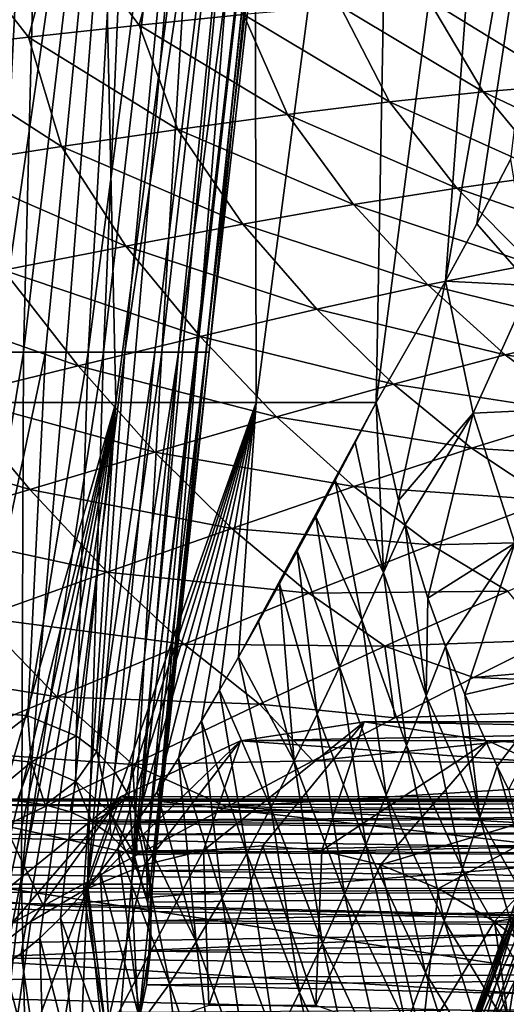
# Model space of a CAD drawing. Header units: metres. Extents: x -62 to 150, y -92 to 92.
# Tile 140 of 256: x 7.46 to 11.38, y -52.28 to -44.34. Entities that reach past the tile are written whole.
import ezdxf

# ---------------------------------------------------------------- set-up
doc = ezdxf.new("R2010")
doc.units = ezdxf.units.M
doc.layers.add('solid_500615', color=7, linetype='CONTINUOUS')

msp = doc.modelspace()

# ---------------------------------------------------------------- linework, layer by layer
at = {"layer": 'solid_500615'}
for points in [[(6.367599, -47.019325, 6.344842), (6.784662, -38.579376, 7.264599), (7.710665, -38.579376, 6.273092)], [(6.844737, -47.019325, 5.826913), (6.367599, -47.019325, 6.344842), (7.710665, -38.579376, 6.273092)], [(7.710665, -38.579376, -6.273092), (6.688456, -47.019325, -6.005655), (7.10958, -47.019325, -5.500656)], [(7.710665, -38.579376, -6.273092), (6.784662, -38.579376, -7.264599), (6.688456, -47.019325, -6.005655)], [(7.279868, -47.019325, 5.273221), (6.844737, -47.019325, 5.826913), (7.710665, -38.579376, 6.273092)], [(7.710665, -38.579376, -6.273092), (7.10958, -47.019325, -5.500656), (7.492661, -47.019325, -4.966222)], [(7.279868, -47.019325, 5.273221), (7.710665, -38.579376, 6.273092), (8.493033, -38.579376, 5.164728)], [(7.67032, -47.019325, 4.687167), (7.279868, -47.019325, 5.273221), (8.493033, -38.579376, 5.164728)], [(8.493033, -38.579376, -5.164728), (7.492661, -47.019325, -4.966222), (7.83565, -47.019325, -4.405216)], [(8.493033, -38.579376, -5.164728), (7.710665, -38.579376, -6.273092), (7.492661, -47.019325, -4.966222)], [(8.013697, -47.019325, 4.072347), (7.67032, -47.019325, 4.687167), (8.493033, -38.579376, 5.164728)], [(8.493033, -38.579376, -5.164728), (7.83565, -47.019325, -4.405216), (8.136711, -47.019325, -3.820637)], [(8.013697, -47.019325, 4.072347), (8.493033, -38.579376, 5.164728), (9.117193, -38.579376, 3.960156)], [(8.307891, -47.019325, 3.432533), (8.013697, -47.019325, 4.072347), (9.117193, -38.579376, 3.960156)], [(9.117193, -38.579376, -3.960156), (8.136711, -47.019325, -3.820637), (8.394234, -47.019325, -3.215615)], [(9.117193, -38.579376, -3.960156), (8.493033, -38.579376, -5.164728), (8.136711, -47.019325, -3.820637)], [(8.307891, -47.019325, 3.432533), (9.117193, -38.579376, 3.960156), (9.571516, -38.579376, 2.681813)], [(8.551098, -47.019325, 2.771652), (8.307891, -47.019325, 3.432533), (9.571516, -38.579376, 2.681813)], [(9.117193, -38.579376, -3.960156), (8.394234, -47.019325, -3.215615), (8.60684, -47.019325, -2.593386)], [(8.741825, -47.019325, 2.093762), (8.551098, -47.019325, 2.771652), (9.571516, -38.579376, 2.681813)], [(9.571516, -38.579376, -2.681813), (8.60684, -47.019325, -2.593386), (8.773392, -47.019325, -1.95728)], [(9.571516, -38.579376, -2.681813), (9.117193, -38.579376, -3.960156), (8.60684, -47.019325, -2.593386)], [(8.741825, -47.019325, 2.093762), (9.571516, -38.579376, 2.681813), (9.84754, -38.579376, 1.353513)], [(8.878901, -47.019325, 1.403021), (8.741825, -47.019325, 2.093762), (9.84754, -38.579376, 1.353513)], [(9.571516, -38.579376, -2.681813), (8.773392, -47.019325, -1.95728), (8.892998, -47.019325, -1.310701)], [(8.961484, -47.019325, 0.70367), (8.878901, -47.019325, 1.403021), (9.84754, -38.579376, 1.353513)], [(9.84754, -38.579376, -1.353513), (8.892998, -47.019325, -1.310701), (8.965018, -47.019325, -0.657109)], [(9.84754, -38.579376, -1.353513), (9.571516, -38.579376, -2.681813), (8.892998, -47.019325, -1.310701)], [(8.961484, -47.019325, 0.70367), (9.84754, -38.579376, 1.353513), (9.940123, -38.579376)], [(8.989068, -47.019325), (8.961484, -47.019325, 0.70367), (9.940123, -38.579376)], [(9.84754, -38.579376, -1.353513), (8.965018, -47.019325, -0.657109), (8.989068, -47.019325)], [(9.84754, -38.579376, -1.353513), (8.989068, -47.019325), (9.940123, -38.579376)], [(8.049817, -38.912449, -10.490726), (6.961178, -47.425255, -10.096922), (6.611635, -38.912449, -11.451689)], [(8.049817, -38.912449, -10.490726), (8.237249, -47.425255, -9.085899), (6.961178, -47.425255, -10.096922)], [(9.350265, -38.912449, -9.350265), (8.237249, -47.425255, -9.085899), (8.049817, -38.912449, -10.490726)], [(9.350265, -38.912449, -9.350265), (9.368158, -47.425259, -7.914761), (8.237249, -47.425255, -9.085899)], [(10.490726, -38.912449, -8.049817), (9.368158, -47.425259, -7.914761), (9.350265, -38.912449, -9.350265)], [(10.490726, -38.912449, -8.049817), (10.333976, -47.425278, -6.604144), (9.368158, -47.425259, -7.914761)], [(11.451689, -38.912449, -6.611635), (10.333976, -47.425278, -6.604144), (10.490726, -38.912449, -8.049817)], [(10.895095, -46.449211, -5.886724), (10.333976, -47.425278, -6.604144), (11.451689, -38.912449, -6.611635)], [(10.895095, -46.449211, -5.886724), (11.451689, -38.912449, -6.611635), (12.216709, -38.912449, -5.060327)], [(11.146949, -45.985195, -5.522044), (10.895095, -46.449211, -5.886724), (12.216709, -38.912449, -5.060327)], [(11.417077, -45.467358, -5.093181), (11.146949, -45.985195, -5.522044), (12.216709, -38.912449, -5.060327)], [(8.425646, -44.383362, 11.577487), (8.665473, -43.466248, 11.047601), (7.785272, -43.529709, 11.416399)], [(8.425646, -44.383362, 11.577487), (9.265072, -44.298866, 11.236935), (8.665473, -43.466248, 11.047601)], [(7.533126, -44.48082, 11.865352), (7.785272, -43.529709, 11.416399), (6.848475, -43.603996, 11.733671)], [(7.533126, -44.48082, 11.865352), (8.425646, -44.383362, 11.577487), (7.785272, -43.529709, 11.416399)], [(6.594781, -44.588593, 12.101734), (7.533126, -44.48082, 11.865352), (6.848475, -43.603996, 11.733671)], [(11.196206, -44.922794, 10.806563), (10.75758, -44.177509, 10.393168), (10.044204, -44.229916, 10.842499)], [(11.875878, -44.866215, 10.294425), (11.40162, -44.140915, 9.888138), (10.75758, -44.177509, 10.393168)], [(11.196206, -44.922794, 10.806563), (11.875878, -44.866215, 10.294425), (10.75758, -44.177509, 10.393168)], [(10.442758, -45.002045, 11.254519), (10.044204, -44.229916, 10.842499), (9.265072, -44.298866, 11.236935)], [(10.442758, -45.002045, 11.254519), (11.196206, -44.922794, 10.806563), (10.044204, -44.229916, 10.842499)], [(9.620543, -45.103779, 11.63858), (9.265072, -44.298866, 11.236935), (8.425646, -44.383362, 11.577487)], [(9.620543, -45.103779, 11.63858), (10.442758, -45.002045, 11.254519), (9.265072, -44.298866, 11.236935)], [(8.736635, -45.225544, 11.959847), (8.425646, -44.383362, 11.577487), (7.533126, -44.48082, 11.865352)], [(8.736635, -45.225544, 11.959847), (9.620543, -45.103779, 11.63858), (8.425646, -44.383362, 11.577487)], [(7.799284, -45.363594, 12.219888), (7.533126, -44.48082, 11.865352), (6.594781, -44.588593, 12.101734)], [(7.799284, -45.363594, 12.219888), (8.736635, -45.225544, 11.959847), (7.533126, -44.48082, 11.865352)], [(6.816753, -45.51416, 12.42027), (7.799284, -45.363594, 12.219888), (6.594781, -44.588593, 12.101734)], [(11.750528, -45.591988, 11.237938), (11.196206, -44.922794, 10.806563), (10.442758, -45.002045, 11.254519)], [(12.442487, -45.515549, 10.723454), (11.875878, -44.866215, 10.294425), (11.196206, -44.922794, 10.806563)], [(11.750528, -45.591988, 11.237938), (12.442487, -45.515549, 10.723454), (11.196206, -44.922794, 10.806563)], [(10.985208, -45.697536, 11.683271), (10.442758, -45.002045, 11.254519), (9.620543, -45.103779, 11.63858)], [(10.985208, -45.697536, 11.683271), (11.750528, -45.591988, 11.237938), (10.442758, -45.002045, 11.254519)], [(10.15257, -45.831039, 12.059013), (9.620543, -45.103779, 11.63858), (8.736635, -45.225544, 11.959847)], [(10.15257, -45.831039, 12.059013), (10.985208, -45.697536, 11.683271), (9.620543, -45.103779, 11.63858)], [(9.260255, -45.989017, 12.366226), (8.736635, -45.225544, 11.959847), (7.799284, -45.363594, 12.219888)], [(9.260255, -45.989017, 12.366226), (10.15257, -45.831039, 12.059013), (8.736635, -45.225544, 11.959847)], [(8.316729, -46.166786, 12.606743), (7.799284, -45.363594, 12.219888), (6.816753, -45.51416, 12.42027)], [(8.316729, -46.166786, 12.606743), (9.260255, -45.989017, 12.366226), (7.799284, -45.363594, 12.219888)], [(11.580915, -46.481789, -4.564992), (11.146949, -45.985195, -5.522044), (11.417077, -45.467358, -5.093181)], [(7.330462, -46.359673, 12.782406), (8.316729, -46.166786, 12.606743), (6.816753, -45.51416, 12.42027)], [(12.361933, -46.179356, 11.717999), (11.750528, -45.591988, 11.237938), (10.985208, -45.697536, 11.683271)], [(11.589055, -46.312065, 12.166497), (10.985208, -45.697536, 11.683271), (10.15257, -45.831039, 12.059013)], [(11.589055, -46.312065, 12.166497), (12.361933, -46.179356, 11.717999), (10.985208, -45.697536, 11.683271)], [(10.751685, -46.478363, 12.540676), (10.15257, -45.831039, 12.059013), (9.260255, -45.989017, 12.366226)], [(10.751685, -46.478363, 12.540676), (11.589055, -46.312065, 12.166497), (10.15257, -45.831039, 12.059013)], [(9.857759, -46.673859, 12.841474), (9.260255, -45.989017, 12.366226), (8.316729, -46.166786, 12.606743)], [(9.857759, -46.673859, 12.841474), (10.751685, -46.478363, 12.540676), (9.260255, -45.989017, 12.366226)], [(11.580915, -46.481789, -4.564992), (10.895095, -46.449211, -5.886724), (11.146949, -45.985195, -5.522044)], [(8.915711, -46.893028, 13.070965), (8.316729, -46.166786, 12.606743), (7.330462, -46.359673, 12.782406)], [(8.915711, -46.893028, 13.070965), (9.857759, -46.673859, 12.841474), (8.316729, -46.166786, 12.606743)], [(12.219575, -46.84095, 12.712553), (11.589055, -46.312065, 12.166497), (10.751685, -46.478363, 12.540676)], [(7.933985, -47.130318, 13.231236), (7.330462, -46.359673, 12.782406), (6.309855, -46.562946, 12.895099)], [(7.933985, -47.130318, 13.231236), (8.915711, -46.893028, 13.070965), (7.330462, -46.359673, 12.782406)], [(11.373576, -47.042374, 13.092783), (10.751685, -46.478363, 12.540676), (9.857759, -46.673859, 12.841474)], [(10.513773, -48.216732, -6.197541), (10.333976, -47.425278, -6.604144), (10.895095, -46.449211, -5.886724)], [(11.116262, -47.512749, -5.328442), (10.513773, -48.216732, -6.197541), (10.895095, -46.449211, -5.886724)], [(11.373576, -47.042374, 13.092783), (12.219575, -46.84095, 12.712553), (10.751685, -46.478363, 12.540676)], [(11.580915, -46.481789, -4.564992), (11.116262, -47.512749, -5.328442), (10.895095, -46.449211, -5.886724)], [(11.580915, -46.481789, -4.564992), (11.858662, -47.475914, -4.052528), (11.116262, -47.512749, -5.328442)], [(6.920934, -47.380169, 13.324414), (7.933985, -47.130318, 13.231236), (6.309855, -46.562946, 12.895099)], [(10.474496, -47.278156, 13.394703), (9.857759, -46.673859, 12.841474), (8.915711, -46.893028, 13.070965)], [(10.474496, -47.278156, 13.394703), (11.373576, -47.042374, 13.092783), (9.857759, -46.673859, 12.841474)], [(9.530719, -47.54187, 13.620645), (8.915711, -46.893028, 13.070965), (7.933985, -47.130318, 13.231236)], [(9.530719, -47.54187, 13.620645), (10.474496, -47.278156, 13.394703), (8.915711, -46.893028, 13.070965)], [(12.869205, -47.276695, 13.315315), (12.219575, -46.84095, 12.712553), (11.373576, -47.042374, 13.092783)], [(7.492661, -47.019325, -4.966222), (6.780395, -51.308613, -5.204532), (7.477375, -51.308613, -4.141228)], [(7.492661, -47.019325, -4.966222), (7.10958, -47.019325, -5.500656), (6.780395, -51.308613, -5.204532)], [(7.058395, -49.907181, 5.038195), (7.279868, -47.019325, 5.273221), (7.67032, -47.019325, 4.687167)], [(7.52756, -49.952576, 4.297101), (7.058395, -49.907181, 5.038195), (7.67032, -47.019325, 4.687167)], [(8.136711, -47.019325, -3.820637), (7.477375, -51.308613, -4.141228), (8.008926, -51.308613, -2.986304)], [(7.83565, -47.019325, -4.405216), (7.492661, -47.019325, -4.966222), (7.477375, -51.308613, -4.141228)], [(8.136711, -47.019325, -3.820637), (7.83565, -47.019325, -4.405216), (7.477375, -51.308613, -4.141228)], [(7.52756, -49.952576, 4.297101), (7.67032, -47.019325, 4.687167), (8.013697, -47.019325, 4.072347)], [(7.91752, -50.112114, 3.490154), (7.52756, -49.952576, 4.297101), (8.013697, -47.019325, 4.072347)], [(7.91752, -50.112114, 3.490154), (8.013697, -47.019325, 4.072347), (8.307891, -47.019325, 3.432533)], [(8.084069, -50.240803, 3.051081), (7.91752, -50.112114, 3.490154), (8.307891, -47.019325, 3.432533)], [(8.60684, -47.019325, -2.593386), (8.008926, -51.308613, -2.986304), (8.363288, -51.308613, -1.76531)], [(8.394234, -47.019325, -3.215615), (8.136711, -47.019325, -3.820637), (8.008926, -51.308613, -2.986304)], [(8.60684, -47.019325, -2.593386), (8.394234, -47.019325, -3.215615), (8.008926, -51.308613, -2.986304)], [(8.084069, -50.240803, 3.051081), (8.307891, -47.019325, 3.432533), (8.551098, -47.019325, 2.771652)], [(8.226284, -50.401024, 2.595396), (8.084069, -50.240803, 3.051081), (8.551098, -47.019325, 2.771652)], [(8.226284, -50.401024, 2.595396), (8.551098, -47.019325, 2.771652), (8.741825, -47.019325, 2.093762)], [(8.34132, -50.594303, 2.12856), (8.226284, -50.401024, 2.595396), (8.741825, -47.019325, 2.093762)], [(8.428721, -50.821194, 1.649931), (8.34132, -50.594303, 2.12856), (8.741825, -47.019325, 2.093762)], [(8.892998, -47.019325, -1.310701), (8.363288, -51.308613, -1.76531), (8.53262, -51.308613, -0.505261)], [(8.773392, -47.019325, -1.95728), (8.60684, -47.019325, -2.593386), (8.363288, -51.308613, -1.76531)], [(8.892998, -47.019325, -1.310701), (8.773392, -47.019325, -1.95728), (8.363288, -51.308613, -1.76531)], [(8.428721, -50.821194, 1.649931), (8.741825, -47.019325, 2.093762), (8.878901, -47.019325, 1.403021)], [(8.484226, -51.056442, 1.199181), (8.428721, -50.821194, 1.649931), (8.878901, -47.019325, 1.403021)], [(8.484226, -51.056442, 1.199181), (8.878901, -47.019325, 1.403021), (8.961484, -47.019325, 0.70367)], [(8.484226, -51.056442, 1.199181), (8.961484, -47.019325, 0.70367), (8.513389, -51.307354, 0.764781)], [(8.513389, -51.307354, 0.764781), (8.961484, -47.019325, 0.70367), (8.989068, -47.019325)], [(8.513389, -51.307354, 0.764781), (8.989068, -47.019325), (8.53262, -51.308613, -0.505261)], [(8.965018, -47.019325, -0.657109), (8.53262, -51.308613, -0.505261), (8.989068, -47.019325)], [(8.965018, -47.019325, -0.657109), (8.892998, -47.019325, -1.310701), (8.53262, -51.308613, -0.505261)], [(12.010749, -47.515175, 13.709215), (11.373576, -47.042374, 13.092783), (10.474496, -47.278156, 13.394703)], [(12.010749, -47.515175, 13.709215), (12.869205, -47.276695, 13.315315), (11.373576, -47.042374, 13.092783)], [(8.550631, -47.827095, 13.772954), (7.933985, -47.130318, 13.231236), (6.920934, -47.380169, 13.324414)], [(8.550631, -47.827095, 13.772954), (9.530719, -47.54187, 13.620645), (7.933985, -47.130318, 13.231236)], [(11.103, -47.793526, 14.019861), (10.474496, -47.278156, 13.394703), (9.530719, -47.54187, 13.620645)], [(11.103, -47.793526, 14.019861), (12.010749, -47.515175, 13.709215), (10.474496, -47.278156, 13.394703)], [(7.542521, -48.127388, 13.85401), (6.920934, -47.380169, 13.324414), (5.882989, -47.63657, 13.353538)], [(7.542521, -48.127388, 13.85401), (8.550631, -47.827095, 13.772954), (6.920934, -47.380169, 13.324414)], [(8.237249, -47.425255, -9.085899), (7.097654, -52.084347, -9.422124), (6.879383, -52.142963, -9.577122)], [(6.961178, -47.425255, -10.096922), (8.237249, -47.425255, -9.085899), (6.879383, -52.142963, -9.577122)], [(8.237249, -47.425255, -9.085899), (7.213025, -52.032887, -9.339117), (7.097654, -52.084347, -9.422124)], [(8.237249, -47.425255, -9.085899), (7.337036, -51.961987, -9.24905), (7.213025, -52.032887, -9.339117)], [(8.237249, -47.425255, -9.085899), (7.472545, -51.867386, -9.149524), (7.337036, -51.961987, -9.24905)], [(8.237249, -47.425255, -9.085899), (7.622519, -51.743473, -9.037888), (7.472545, -51.867386, -9.149524)], [(8.237249, -47.425255, -9.085899), (7.789802, -51.581429, -8.911584), (7.622519, -51.743473, -9.037888)], [(8.237249, -47.425255, -9.085899), (7.975517, -51.375126, -8.76893), (7.789802, -51.581429, -8.911584)], [(8.237249, -47.425255, -9.085899), (9.368158, -47.425259, -7.914761), (7.975517, -51.375126, -8.76893)], [(9.368158, -47.425259, -7.914761), (8.10993, -51.210472, -8.66392), (7.975517, -51.375126, -8.76893)], [(9.368158, -47.425259, -7.914761), (8.253619, -51.020844, -8.550001), (8.10993, -51.210472, -8.66392)], [(9.368158, -47.425259, -7.914761), (8.406274, -50.806419, -8.426838), (8.253619, -51.020844, -8.550001)], [(9.368158, -47.425259, -7.914761), (8.569084, -50.563992, -8.292973), (8.406274, -50.806419, -8.426838)], [(9.368158, -47.425259, -7.914761), (8.741542, -50.29369, -8.148117), (8.569084, -50.563992, -8.292973)], [(9.368158, -47.425259, -7.914761), (8.925982, -49.992065, -7.989325), (8.741542, -50.29369, -8.148117)], [(9.368158, -47.425259, -7.914761), (9.071682, -49.745487, -7.860897), (8.925982, -49.992065, -7.989325)], [(9.368158, -47.425259, -7.914761), (9.224918, -49.479832, -7.722688), (9.071682, -49.745487, -7.860897)], [(9.368158, -47.425259, -7.914761), (10.333976, -47.425278, -6.604144), (9.224918, -49.479832, -7.722688)], [(10.333976, -47.425278, -6.604144), (9.387015, -49.193176, -7.572659), (9.224918, -49.479832, -7.722688)], [(10.333976, -47.425278, -6.604144), (9.556666, -48.886723, -7.411321), (9.387015, -49.193176, -7.572659)], [(10.333976, -47.425278, -6.604144), (9.699203, -48.625423, -7.271994), (9.556666, -48.886723, -7.411321)], [(10.333976, -47.425278, -6.604144), (9.848887, -48.348171, -7.121628), (9.699203, -48.625423, -7.271994)], [(10.333976, -47.425278, -6.604144), (10.004894, -48.055603, -6.960376), (9.848887, -48.348171, -7.121628)], [(10.333976, -47.425278, -6.604144), (10.166706, -47.747963, -6.78803), (10.004894, -48.055603, -6.960376)], [(10.39424, -48.795639, -6.310472), (10.166706, -47.747963, -6.78803), (10.333976, -47.425278, -6.604144)], [(10.39424, -48.795639, -6.310472), (10.333976, -47.425278, -6.604144), (10.513773, -48.216732, -6.197541)], [(10.15427, -48.104427, 14.249854), (9.530719, -47.54187, 13.620645), (8.550631, -47.827095, 13.772954)], [(10.15427, -48.104427, 14.249854), (11.103, -47.793526, 14.019861), (9.530719, -47.54187, 13.620645)], [(11.116262, -47.512749, -5.328442), (10.567896, -48.413551, -6.099397), (10.513773, -48.216732, -6.197541)], [(11.116262, -47.512749, -5.328442), (10.752726, -49.003307, -5.812443), (10.567896, -48.413551, -6.099397)], [(11.116262, -47.512749, -5.328442), (11.453193, -48.560341, -4.801406), (10.752726, -49.003307, -5.812443)], [(12.655364, -47.891502, 14.382094), (12.010749, -47.515175, 13.709215), (11.103, -47.793526, 14.019861)], [(11.858662, -47.475914, -4.052528), (11.453193, -48.560341, -4.801406), (11.116262, -47.512749, -5.328442)], [(6.512444, -48.436264, 13.866978), (7.542521, -48.127388, 13.85401), (5.882989, -47.63657, 13.353538)], [(10.39424, -48.795639, -6.310472), (10.004894, -48.055603, -6.960376), (10.166706, -47.747963, -6.78803)], [(9.172869, -48.440548, 14.401807), (8.550631, -47.827095, 13.772954), (7.542521, -48.127388, 13.85401)], [(9.172869, -48.440548, 14.401807), (10.15427, -48.104427, 14.249854), (8.550631, -47.827095, 13.772954)], [(11.735561, -48.214176, 14.708924), (11.103, -47.793526, 14.019861), (10.15427, -48.104427, 14.249854)], [(11.735561, -48.214176, 14.708924), (12.655364, -47.891502, 14.382094), (11.103, -47.793526, 14.019861)], [(10.218331, -49.177658, -6.516635), (9.848887, -48.348171, -7.121628), (10.004894, -48.055603, -6.960376)], [(10.39424, -48.795639, -6.310472), (10.218331, -49.177658, -6.516635), (10.004894, -48.055603, -6.960376)], [(8.166994, -48.794571, 14.478362), (7.542521, -48.127388, 13.85401), (6.512444, -48.436264, 13.866978)], [(8.166994, -48.794571, 14.478362), (9.172869, -48.440548, 14.401807), (7.542521, -48.127388, 13.85401)], [(10.77874, -48.574303, 14.950478), (10.15427, -48.104427, 14.249854), (9.172869, -48.440548, 14.401807)], [(10.77874, -48.574303, 14.950478), (11.735561, -48.214176, 14.708924), (10.15427, -48.104427, 14.249854)], [(10.39424, -48.795639, -6.310472), (10.513773, -48.216732, -6.197541), (10.567896, -48.413551, -6.099397)], [(12.364328, -48.535591, 15.452896), (11.735561, -48.214176, 14.708924), (10.77874, -48.574303, 14.950478)], [(10.03995, -49.559101, -6.718554), (9.699203, -48.625423, -7.271994), (9.848887, -48.348171, -7.121628)], [(10.218331, -49.177658, -6.516635), (10.03995, -49.559101, -6.718554), (9.848887, -48.348171, -7.121628)], [(10.737979, -49.791855, -5.843715), (10.39424, -48.795639, -6.310472), (10.567896, -48.413551, -6.099397)], [(10.737979, -49.791855, -5.843715), (10.567896, -48.413551, -6.099397), (10.752726, -49.003307, -5.812443)], [(7.142293, -49.159527, 14.482815), (8.166994, -48.794571, 14.478362), (6.512444, -48.436264, 13.866978)], [(9.793109, -48.963646, 15.109643), (9.172869, -48.440548, 14.401807), (8.166994, -48.794571, 14.478362)], [(9.793109, -48.963646, 15.109643), (10.77874, -48.574303, 14.950478), (9.172869, -48.440548, 14.401807)], [(11.3964, -48.946362, 15.713321), (10.77874, -48.574303, 14.950478), (9.793109, -48.963646, 15.109643)], [(11.453193, -48.560341, -4.801406), (10.89418, -49.394192, -5.628221), (10.752726, -49.003307, -5.812443)], [(11.3964, -48.946362, 15.713321), (12.364328, -48.535591, 15.452896), (10.77874, -48.574303, 14.950478)], [(11.453193, -48.560341, -4.801406), (11.04943, -49.781208, -5.450602), (10.89418, -49.394192, -5.628221)], [(11.453193, -48.560341, -4.801406), (11.901244, -49.584354, -4.31228), (11.04943, -49.781208, -5.450602)], [(9.858857, -49.939465, -6.91687), (9.556666, -48.886723, -7.411321), (9.699203, -48.625423, -7.271994)], [(10.03995, -49.559101, -6.718554), (9.858857, -49.939465, -6.91687), (9.699203, -48.625423, -7.271994)], [(8.786754, -49.374008, 15.189335), (8.166994, -48.794571, 14.478362), (7.142293, -49.159527, 14.482815)], [(8.786754, -49.374008, 15.189335), (9.793109, -48.963646, 15.109643), (8.166994, -48.794571, 14.478362)], [(10.579056, -50.190788, -6.055496), (10.218331, -49.177658, -6.516635), (10.39424, -48.795639, -6.310472)], [(10.737979, -49.791855, -5.843715), (10.579056, -50.190788, -6.055496), (10.39424, -48.795639, -6.310472)], [(9.674518, -50.31776, -7.112405), (9.387015, -49.193176, -7.572659), (9.556666, -48.886723, -7.411321)], [(9.858857, -49.939465, -6.91687), (9.674518, -50.31776, -7.112405), (9.556666, -48.886723, -7.411321)], [(10.403699, -49.390579, 15.887125), (9.793109, -48.963646, 15.109643), (8.786754, -49.374008, 15.189335)], [(10.403699, -49.390579, 15.887125), (11.3964, -48.946362, 15.713321), (9.793109, -48.963646, 15.109643)], [(10.403699, -49.390579, 15.887125), (11.722205, -49.34108, 16.571806), (11.3964, -48.946362, 15.713321)], [(10.737979, -49.791855, -5.843715), (10.752726, -49.003307, -5.812443), (10.89418, -49.394192, -5.628221)], [(7.764891, -49.797962, 15.192977), (7.142293, -49.159527, 14.482815), (6.101869, -49.528793, 14.419111)], [(7.764891, -49.797962, 15.192977), (8.786754, -49.374008, 15.189335), (7.142293, -49.159527, 14.482815)], [(9.674518, -50.31776, -7.112405), (9.224918, -49.479832, -7.722688), (9.387015, -49.193176, -7.572659)], [(10.416893, -50.590591, -6.264588), (10.03995, -49.559101, -6.718554), (10.218331, -49.177658, -6.516635)], [(10.579056, -50.190788, -6.055496), (10.416893, -50.590591, -6.264588), (10.218331, -49.177658, -6.516635)], [(11.11832, -49.643612, 16.687401), (14.953452, -49.793007, 19.616188), (15.373878, -49.284046, 19.015831)], [(11.722205, -49.34108, 16.571806), (11.11832, -49.643612, 16.687401), (15.373878, -49.284046, 19.015831)], [(10.403699, -49.390579, 15.887125), (11.11832, -49.643612, 16.687401), (11.722205, -49.34108, 16.571806)], [(9.394177, -49.859173, 15.977495), (8.786754, -49.374008, 15.189335), (7.764891, -49.797962, 15.192977)], [(9.394177, -49.859173, 15.977495), (10.403699, -49.390579, 15.887125), (8.786754, -49.374008, 15.189335)], [(9.394177, -49.859173, 15.977495), (10.485589, -49.968788, 16.773056), (10.403699, -49.390579, 15.887125)], [(10.403699, -49.390579, 15.887125), (10.485589, -49.968788, 16.773056), (11.11832, -49.643612, 16.687401)], [(11.171399, -50.770977, -5.417278), (10.737979, -49.791855, -5.843715), (10.89418, -49.394192, -5.628221)], [(11.171399, -50.770977, -5.417278), (10.89418, -49.394192, -5.628221), (11.04943, -49.781208, -5.450602)], [(6.729866, -50.228848, 15.124506), (7.764891, -49.797962, 15.192977), (6.101869, -49.528793, 14.419111)], [(9.485993, -50.692295, -7.306231), (9.071682, -49.745487, -7.860897), (9.224918, -49.479832, -7.722688)], [(9.674518, -50.31776, -7.112405), (9.485993, -50.692295, -7.306231), (9.224918, -49.479832, -7.722688)], [(10.25091, -50.990871, -6.471971), (9.858857, -49.939465, -6.91687), (10.03995, -49.559101, -6.718554)], [(10.416893, -50.590591, -6.264588), (10.25091, -50.990871, -6.471971), (10.03995, -49.559101, -6.718554)], [(11.901244, -49.584354, -4.31228), (11.309781, -50.35828, -5.194847), (11.04943, -49.781208, -5.450602)], [(11.901244, -49.584354, -4.31228), (11.402471, -50.546661, -5.113781), (11.309781, -50.35828, -5.194847)], [(11.11832, -49.643612, 16.687401), (10.485589, -49.968788, 16.773056), (14.953452, -49.793007, 19.616188)], [(9.292318, -51.061337, -7.499436), (8.925982, -49.992065, -7.989325), (9.071682, -49.745487, -7.860897)], [(9.485993, -50.692295, -7.306231), (9.292318, -51.061337, -7.499436), (9.071682, -49.745487, -7.860897)], [(8.372596, -50.344276, 15.987987), (7.764891, -49.797962, 15.192977), (6.729866, -50.228848, 15.124506)], [(8.372596, -50.344276, 15.987987), (9.394177, -49.859173, 15.977495), (7.764891, -49.797962, 15.192977)], [(9.823504, -50.316048, 16.825752), (14.554959, -50.352467, 20.185177), (14.953452, -49.793007, 19.616188)], [(10.485589, -49.968788, 16.773056), (9.823504, -50.316048, 16.825752), (14.953452, -49.793007, 19.616188)], [(11.02978, -51.18639, -5.637467), (10.579056, -50.190788, -6.055496), (10.737979, -49.791855, -5.843715)], [(11.171399, -50.770977, -5.417278), (11.02978, -51.18639, -5.637467), (10.737979, -49.791855, -5.843715)], [(11.171399, -50.770977, -5.417278), (11.04943, -49.781208, -5.450602), (11.309781, -50.35828, -5.194847)], [(7.111898, -50.274025, 4.979853), (7.058395, -49.907181, 5.038195), (7.52756, -49.952576, 4.297101)], [(8.372596, -50.344276, 15.987987), (9.823504, -50.316048, 16.825752), (9.394177, -49.859173, 15.977495)], [(9.394177, -49.859173, 15.977495), (9.823504, -50.316048, 16.825752), (10.485589, -49.968788, 16.773056)], [(7.554262, -50.326668, 4.269411), (7.111898, -50.274025, 4.979853), (7.52756, -49.952576, 4.297101)], [(7.554262, -50.326668, 4.269411), (7.52756, -49.952576, 4.297101), (7.91752, -50.112114, 3.490154)], [(9.092464, -51.423012, -7.693132), (8.741542, -50.29369, -8.148117), (8.925982, -49.992065, -7.989325)], [(9.292318, -51.061337, -7.499436), (9.092464, -51.423012, -7.693132), (8.925982, -49.992065, -7.989325)], [(10.239578, -50, 7.169452), (9.420374, -51, 6.59595), (8.942941, -51.038673, 7.277795)], [(10.239578, -50, 7.169452), (8.942941, -51.038673, 7.277795), (9.241533, -50.152496, 8.594808)], [(9.241533, -50.152496, 8.594808), (16.533848, -50.151924, 13.69698), (17.529854, -50, 12.274537)], [(10.239578, -50, 7.169452), (9.241533, -50.152496, 8.594808), (17.529854, -50, 12.274537)], [(10.239578, -50, 7.169452), (9.897807, -51.038715, 5.914105), (9.420374, -51, 6.59595)], [(10.080028, -51.390728, -6.678896), (9.674518, -50.31776, -7.112405), (9.858857, -49.939465, -6.91687)], [(10.25091, -50.990871, -6.471971), (10.080028, -51.390728, -6.678896), (9.858857, -49.939465, -6.91687)], [(11.237618, -50.152603, 5.744103), (9.897807, -51.038715, 5.914105), (10.239578, -50, 7.169452)], [(10.239578, -50, 7.169452), (17.529854, -50, 12.274537), (18.525858, -50.151924, 10.852095)], [(11.237618, -50.152603, 5.744103), (10.239578, -50, 7.169452), (18.525858, -50.151924, 10.852095)], [(7.914228, -50.481148, 3.524326), (7.554262, -50.326668, 4.269411), (7.91752, -50.112114, 3.490154)], [(7.914228, -50.481148, 3.524326), (7.91752, -50.112114, 3.490154), (8.084069, -50.240803, 3.051081)], [(9.241533, -50.152496, 8.594808), (8.470177, -51.153782, 7.952972), (8.004479, -51.345161, 8.618056)], [(9.241533, -50.152496, 8.594808), (8.004479, -51.345161, 8.618056), (8.27389, -50.605465, 9.976746)], [(9.241533, -50.152496, 8.594808), (8.27389, -50.605465, 9.976746), (15.568106, -50.603073, 15.076201)], [(9.241533, -50.152496, 8.594808), (8.942941, -51.038673, 7.277795), (8.470177, -51.153782, 7.952972)], [(9.241533, -50.152496, 8.594808), (15.568106, -50.603073, 15.076201), (16.533848, -50.151924, 13.69698)], [(11.237618, -50.152603, 5.744103), (10.370568, -51.153866, 5.238932), (9.897807, -51.038715, 5.914105)], [(12.205246, -50.605679, 4.362187), (10.370568, -51.153866, 5.238932), (11.237618, -50.152603, 5.744103)], [(11.237618, -50.152603, 5.744103), (18.525858, -50.151924, 10.852095), (19.4916, -50.603073, 9.472872)], [(12.205246, -50.605679, 4.362187), (11.237618, -50.152603, 5.744103), (19.4916, -50.603073, 9.472872)], [(7.340525, -50.839245, 15.922521), (8.372596, -50.344276, 15.987987), (6.729866, -50.228848, 15.124506)], [(8.188786, -50.728649, 2.761546), (7.914228, -50.481148, 3.524326), (8.084069, -50.240803, 3.051081)], [(8.188786, -50.728649, 2.761546), (8.084069, -50.240803, 3.051081), (8.226284, -50.401024, 2.595396)], [(10.884055, -51.604252, -5.856774), (10.416893, -50.590591, -6.264588), (10.579056, -50.190788, -6.055496)], [(11.02978, -51.18639, -5.637467), (10.884055, -51.604252, -5.856774), (10.579056, -50.190788, -6.055496)], [(7.193302, -50.625, 5.034565), (7.111898, -50.274025, 4.979853), (7.554262, -50.326668, 4.269411)], [(8.372596, -50.344276, 15.987987), (9.131621, -50.684731, 16.842684), (9.823504, -50.316048, 16.825752)], [(8.884893, -51.774258, -7.888614), (8.569084, -50.563992, -8.292973), (8.741542, -50.29369, -8.148117)], [(9.092464, -51.423012, -7.693132), (8.884893, -51.774258, -7.888614), (8.741542, -50.29369, -8.148117)], [(9.823504, -50.316048, 16.825752), (9.131621, -50.684731, 16.842684), (14.554959, -50.352467, 20.185177)], [(9.902479, -51.788548, -6.88699), (9.485993, -50.692295, -7.306231), (9.674518, -50.31776, -7.112405)], [(10.080028, -51.390728, -6.678896), (9.902479, -51.788548, -6.88699), (9.674518, -50.31776, -7.112405)], [(7.442335, -50.636211, 4.651623), (7.193302, -50.625, 5.034565), (7.554262, -50.326668, 4.269411)], [(7.340525, -50.839245, 15.922521), (8.408539, -51.073788, 16.820164), (8.372596, -50.344276, 15.987987)], [(7.667687, -50.669983, 4.249156), (7.442335, -50.636211, 4.651623), (7.554262, -50.326668, 4.269411)], [(7.667687, -50.669983, 4.249156), (7.554262, -50.326668, 4.269411), (7.914228, -50.481148, 3.524326)], [(8.188786, -50.728649, 2.761546), (8.226284, -50.401024, 2.595396), (8.34132, -50.594303, 2.12856)], [(8.372596, -50.344276, 15.987987), (8.408539, -51.073788, 16.820164), (9.131621, -50.684731, 16.842684)], [(9.131621, -50.684731, 16.842684), (14.180435, -50.960106, 20.719959), (14.554959, -50.352467, 20.185177)], [(11.694859, -51.713821, -5.028254), (11.171399, -50.770977, -5.417278), (11.309781, -50.35828, -5.194847)], [(11.694859, -51.713821, -5.028254), (11.309781, -50.35828, -5.194847), (11.402471, -50.546661, -5.113781)], [(7.867742, -50.726501, 3.829499), (7.667687, -50.669983, 4.249156), (7.914228, -50.481148, 3.524326)], [(8.042831, -50.806896, 3.388126), (7.867742, -50.726501, 3.829499), (7.914228, -50.481148, 3.524326)], [(8.042831, -50.806896, 3.388126), (7.914228, -50.481148, 3.524326), (8.188786, -50.728649, 2.761546)], [(17.497053, -50.6539, 13.149516), (6.617245, -50.669712, 5.749888), (6.91872, -50.636044, 5.399862)], [(17.918951, -50.625, 12.546986), (6.91872, -50.636044, 5.399862), (7.193302, -50.625, 5.034565)], [(17.497053, -50.6539, 13.149516), (6.91872, -50.636044, 5.399862), (17.918951, -50.625, 12.546986)], [(8.27389, -50.605465, 9.976746), (7.552038, -51.610176, 9.264211), (7.114692, -51.947514, 9.888805)], [(8.27389, -50.605465, 9.976746), (7.114692, -51.947514, 9.888805), (7.366209, -51.345097, 11.273048)], [(17.918951, -50.625, 12.546986), (7.193302, -50.625, 5.034565), (7.442335, -50.636211, 4.651623)], [(8.27389, -50.605465, 9.976746), (7.366209, -51.345097, 11.273048), (14.661971, -51.339745, 16.370296)], [(17.918951, -50.625, 12.546986), (7.442335, -50.636211, 4.651623), (18.340847, -50.6539, 11.944455)], [(18.340847, -50.6539, 11.944455), (7.442335, -50.636211, 4.651623), (7.667687, -50.669983, 4.249156)], [(8.27389, -50.605465, 9.976746), (8.004479, -51.345161, 8.618056), (7.552038, -51.610176, 9.264211)], [(8.379518, -51.057125, 1.996192), (8.188786, -50.728649, 2.761546), (8.34132, -50.594303, 2.12856)], [(8.27389, -50.605465, 9.976746), (14.661971, -51.339745, 16.370296), (15.568106, -50.603073, 15.076201)], [(8.379518, -51.057125, 1.996192), (8.34132, -50.594303, 2.12856), (8.428721, -50.821194, 1.649931)], [(8.884893, -51.774258, -7.888614), (8.406274, -50.806419, -8.426838), (8.569084, -50.563992, -8.292973)], [(10.733271, -52.024296, -6.076519), (10.25091, -50.990871, -6.471971), (10.416893, -50.590591, -6.264588)], [(12.205246, -50.605679, 4.362187), (10.836262, -51.345284, 4.573853), (10.370568, -51.153866, 5.238932)], [(10.884055, -51.604252, -5.856774), (10.733271, -52.024296, -6.076519), (10.416893, -50.590591, -6.264588)], [(12.205246, -50.605679, 4.362187), (11.288697, -51.610336, 3.927707), (10.836262, -51.345284, 4.573853)], [(13.112899, -51.345406, 3.065925), (11.288697, -51.610336, 3.927707), (12.205246, -50.605679, 4.362187)], [(17.077759, -50.740421, 13.748332), (6.290565, -50.726273, 6.082365), (6.617245, -50.669712, 5.749888)], [(17.077759, -50.740421, 13.748332), (6.617245, -50.669712, 5.749888), (17.497053, -50.6539, 13.149516)], [(18.340847, -50.6539, 11.944455), (7.667687, -50.669983, 4.249156), (7.867742, -50.726501, 3.829499)], [(18.340847, -50.6539, 11.944455), (7.867742, -50.726501, 3.829499), (18.760141, -50.740421, 11.345639)], [(9.131621, -50.684731, 16.842684), (8.408539, -51.073788, 16.820164), (14.180435, -50.960106, 20.719959)], [(9.716445, -52.182667, -7.097905), (9.292318, -51.061337, -7.499436), (9.485993, -50.692295, -7.306231)], [(9.902479, -51.788548, -6.88699), (9.716445, -52.182667, -7.097905), (9.485993, -50.692295, -7.306231)], [(17.077759, -50.740421, 13.748332), (5.935029, -50.806789, 6.39863), (6.290565, -50.726273, 6.082365)], [(16.663649, -50.884033, 14.339741), (5.935029, -50.806789, 6.39863), (17.077759, -50.740421, 13.748332)], [(18.760141, -50.740421, 11.345639), (7.867742, -50.726501, 3.829499), (8.042831, -50.806896, 3.388126)], [(8.192955, -50.912449, 2.924476), (8.042831, -50.806896, 3.388126), (8.188786, -50.728649, 2.761546)], [(18.760141, -50.740421, 11.345639), (8.042831, -50.806896, 3.388126), (19.174252, -50.884033, 10.75423)], [(8.316499, -51.043877, 2.4405), (8.188786, -50.728649, 2.761546), (8.379518, -51.057125, 1.996192)], [(8.316499, -51.043877, 2.4405), (8.192955, -50.912449, 2.924476), (8.188786, -50.728649, 2.761546)], [(11.57429, -52.133236, -5.253277), (11.02978, -51.18639, -5.637467), (11.171399, -50.770977, -5.417278)], [(11.694859, -51.713821, -5.028254), (11.57429, -52.133236, -5.253277), (11.171399, -50.770977, -5.417278)], [(16.663649, -50.884033, 14.339741), (5.550293, -50.912441, 6.698629), (5.935029, -50.806789, 6.39863)], [(6.2994, -51.337486, 15.785036), (7.654277, -51.482872, 16.756857), (7.340525, -50.839245, 15.922521)], [(7.340525, -50.839245, 15.922521), (7.654277, -51.482872, 16.756857), (8.408539, -51.073788, 16.820164)], [(19.174252, -50.884033, 10.75423), (8.042831, -50.806896, 3.388126), (8.192955, -50.912449, 2.924476)], [(8.667747, -52.111153, -8.087267), (8.253619, -51.020844, -8.550001), (8.406274, -50.806419, -8.426838)], [(8.379518, -51.057125, 1.996192), (8.428721, -50.821194, 1.649931), (8.484226, -51.056442, 1.199181)], [(8.884893, -51.774258, -7.888614), (8.667747, -52.111153, -8.087267), (8.406274, -50.806419, -8.426838)], [(16.25728, -51.083847, 14.920097), (5.137512, -51.043949, 6.980386), (5.550293, -50.912441, 6.698629)], [(16.25728, -51.083847, 14.920097), (5.550293, -50.912441, 6.698629), (16.663649, -50.884033, 14.339741)], [(19.174252, -50.884033, 10.75423), (8.192955, -50.912449, 2.924476), (8.316499, -51.043877, 2.4405)], [(19.174252, -50.884033, 10.75423), (8.316499, -51.043877, 2.4405), (19.580622, -51.083847, 10.173874)], [(7.654277, -51.482872, 16.756857), (13.831853, -51.613342, 21.217693), (14.180435, -50.960106, 20.719959)], [(8.408539, -51.073788, 16.820164), (7.654277, -51.482872, 16.756857), (14.180435, -50.960106, 20.719959)], [(8.438891, -52.428627, -8.290456), (8.10993, -51.210472, -8.66392), (8.253619, -51.020844, -8.550001)], [(8.667747, -52.111153, -8.087267), (8.438891, -52.428627, -8.290456), (8.253619, -51.020844, -8.550001)], [(8.984806, -52.287308, 7.218006), (8.942941, -51.038673, 7.277795), (9.420374, -51, 6.59595)], [(9.84973, -52.286293, 5.982767), (8.984806, -52.287308, 7.218006), (9.420374, -51, 6.59595)], [(9.84973, -52.286293, 5.982767), (9.420374, -51, 6.59595), (9.897807, -51.038715, 5.914105)], [(10.575767, -52.445724, -6.298379), (10.080028, -51.390728, -6.678896), (10.25091, -50.990871, -6.471971)], [(10.733271, -52.024296, -6.076519), (10.575767, -52.445724, -6.298379), (10.25091, -50.990871, -6.471971)], [(16.25728, -51.083847, 14.920097), (4.695114, -51.202568, 7.242524), (5.137512, -51.043949, 6.980386)], [(15.861155, -51.338631, 15.485823), (4.695114, -51.202568, 7.242524), (16.25728, -51.083847, 14.920097)], [(8.133718, -52.58189, 8.433485), (8.470177, -51.153782, 7.952972), (8.942941, -51.038673, 7.277795)], [(8.984806, -52.287308, 7.218006), (8.133718, -52.58189, 8.433485), (8.942941, -51.038673, 7.277795)], [(8.411508, -51.202457, 1.935199), (8.316499, -51.043877, 2.4405), (8.379518, -51.057125, 1.996192)], [(19.580622, -51.083847, 10.173874), (8.316499, -51.043877, 2.4405), (8.411508, -51.202457, 1.935199)], [(8.491402, -51.453545, 1.241611), (8.379518, -51.057125, 1.996192), (8.484226, -51.056442, 1.199181)], [(8.411508, -51.202457, 1.935199), (8.379518, -51.057125, 1.996192), (8.491402, -51.453545, 1.241611)], [(19.580622, -51.083847, 10.173874), (8.411508, -51.202457, 1.935199), (19.976746, -51.338631, 9.608149)], [(8.491402, -51.453545, 1.241611), (8.484226, -51.056442, 1.199181), (8.513389, -51.307354, 0.764781)], [(9.520003, -52.571266, -7.313329), (9.092464, -51.423012, -7.693132), (9.292318, -51.061337, -7.499436)], [(9.716445, -52.182667, -7.097905), (9.520003, -52.571266, -7.313329), (9.292318, -51.061337, -7.499436)], [(9.84973, -52.286293, 5.982767), (9.897807, -51.038715, 5.914105), (10.370568, -51.153866, 5.238932)], [(8.133718, -52.58189, 8.433485), (8.004479, -51.345161, 8.618056), (8.470177, -51.153782, 7.952972)], [(10.701027, -52.578865, 4.766988), (9.84973, -52.286293, 5.982767), (10.370568, -51.153866, 5.238932)], [(10.701027, -52.578865, 4.766988), (10.370568, -51.153866, 5.238932), (10.836262, -51.345284, 4.573853)], [(11.448993, -52.556595, -5.479315), (10.884055, -51.604252, -5.856774), (11.02978, -51.18639, -5.637467)], [(11.57429, -52.133236, -5.253277), (11.448993, -52.556595, -5.479315), (11.02978, -51.18639, -5.637467)], [(11.136691, -52.74271, 23.547258), (11.33726, -52.695717, 23.816574), (11.889342, -51.179298, 23.028074)], [(11.136691, -52.74271, 23.547258), (11.889342, -51.179298, 23.028074), (11.68366, -51.242035, 22.76601)], [(11.889342, -51.179298, 23.028074), (11.33726, -52.695717, 23.816574), (11.766016, -51.949795, 23.660431)], [(15.861155, -51.338631, 15.485823), (4.22381, -51.389343, 7.483842), (4.695114, -51.202568, 7.242524)], [(8.196238, -52.720604, -8.499306), (7.975517, -51.375126, -8.76893), (8.10993, -51.210472, -8.66392)], [(8.438891, -52.428627, -8.290456), (8.196238, -52.720604, -8.499306), (8.10993, -51.210472, -8.66392)], [(8.411508, -51.202457, 1.935199), (8.491402, -51.453545, 1.241611), (8.477109, -51.389282, 1.409614)], [(19.976746, -51.338631, 9.608149), (8.411508, -51.202457, 1.935199), (8.477109, -51.389282, 1.409614)], [(11.68366, -51.242035, 22.76601), (11.534495, -51.336994, 22.493382), (10.993858, -52.818089, 23.265608)], [(11.136691, -52.74271, 23.547258), (11.68366, -51.242035, 22.76601), (10.993858, -52.818089, 23.265608)], [(15.477716, -51.646812, 16.033428), (4.22381, -51.389343, 7.483842), (15.861155, -51.338631, 15.485823)], [(6.2994, -51.337486, 15.785036), (6.868805, -51.910999, 16.651148), (7.654277, -51.482872, 16.756857)], [(7.366209, -51.345097, 11.273048), (6.546351, -52.348595, 12.443928), (13.842975, -52.339554, 17.539946)], [(7.111876, -54.560204, -4.341304), (7.477375, -51.308613, -4.141228), (6.780395, -51.308613, -5.204532)], [(7.111876, -54.560204, -4.341304), (7.540226, -54.089046, -3.603562), (7.477375, -51.308613, -4.141228)], [(7.33251, -53.158447, 9.577729), (7.552038, -51.610176, 9.264211), (8.004479, -51.345161, 8.618056)], [(8.133718, -52.58189, 8.433485), (7.33251, -53.158447, 9.577729), (8.004479, -51.345161, 8.618056)], [(7.366209, -51.345097, 11.273048), (13.842975, -52.339554, 17.539946), (14.661971, -51.339745, 16.370296)], [(7.540226, -54.089046, -3.603562), (8.008926, -51.308613, -2.986304), (7.477375, -51.308613, -4.141228)], [(7.540226, -54.089046, -3.603562), (7.91764, -53.556168, -2.768724), (8.008926, -51.308613, -2.986304)], [(7.91764, -53.556168, -2.768724), (8.22063, -52.986427, -1.838248), (8.008926, -51.308613, -2.986304)], [(8.22063, -52.986427, -1.838248), (8.363288, -51.308613, -1.76531), (8.008926, -51.308613, -2.986304)], [(8.22063, -52.986427, -1.838248), (8.420296, -52.42197, -0.842022), (8.363288, -51.308613, -1.76531)], [(8.420296, -52.42197, -0.842022), (8.53262, -51.308613, -0.505261), (8.363288, -51.308613, -1.76531)], [(8.420296, -52.42197, -0.842022), (8.502137, -51.87344, -0.106237), (8.53262, -51.308613, -0.505261)], [(19.976746, -51.338631, 9.608149), (8.477109, -51.389282, 1.409614), (8.491402, -51.453545, 1.241611)], [(8.491402, -51.453545, 1.241611), (8.513389, -51.307354, 0.764781), (8.514626, -51.327286, 0.732056)], [(8.512052, -51.604553, 0.866909), (8.491402, -51.453545, 1.241611), (8.514626, -51.327286, 0.732056)], [(19.976746, -51.338631, 9.608149), (8.491402, -51.453545, 1.241611), (8.512052, -51.604553, 0.866909)], [(8.502137, -51.87344, -0.106237), (8.518711, -51.601273, 0.299807), (8.53262, -51.308613, -0.505261)], [(8.512052, -51.604553, 0.866909), (8.514626, -51.327286, 0.732056), (8.518711, -51.601273, 0.299807)], [(19.976746, -51.338631, 9.608149), (8.512052, -51.604553, 0.866909), (20.360184, -51.646812, 9.060543)], [(8.514626, -51.327286, 0.732056), (8.513389, -51.307354, 0.764781), (8.53262, -51.308613, -0.505261)], [(8.518711, -51.601273, 0.299807), (8.514626, -51.327286, 0.732056), (8.53262, -51.308613, -0.505261)], [(10.701027, -52.578865, 4.766988), (10.836262, -51.345284, 4.573853), (11.288697, -51.610336, 3.927707)], [(11.534495, -51.336994, 22.493382), (11.451428, -51.469398, 22.21034), (10.918491, -52.926441, 22.97156)], [(10.993858, -52.818089, 23.265608), (11.534495, -51.336994, 22.493382), (10.918491, -52.926441, 22.97156)], [(13.112899, -51.345406, 3.065925), (11.726035, -51.947712, 3.303125), (11.288697, -51.610336, 3.927707)], [(15.477716, -51.646812, 16.033428), (4.070955, -51.453548, 7.554667), (4.22381, -51.389343, 7.483842)], [(8.196238, -52.720604, -8.499306), (7.789802, -51.581429, -8.911584), (7.975517, -51.375126, -8.76893)], [(9.31031, -52.951149, -7.535248), (8.884893, -51.774258, -7.888614), (9.092464, -51.423012, -7.693132)], [(9.520003, -52.571266, -7.313329), (9.31031, -52.951149, -7.535248), (9.092464, -51.423012, -7.693132)], [(10.408897, -52.867012, -6.524519), (9.902479, -51.788548, -6.88699), (10.080028, -51.390728, -6.678896)], [(10.575767, -52.445724, -6.298379), (10.408897, -52.867012, -6.524519), (10.080028, -51.390728, -6.678896)], [(15.477716, -51.646812, 16.033428), (3.72603, -51.604504, 7.702166), (4.070955, -51.453548, 7.554667)], [(7.654277, -51.482872, 16.756857), (6.868805, -51.910999, 16.651148), (13.831853, -51.613342, 21.217693)], [(11.451428, -51.469398, 22.21034), (11.438759, -51.635281, 21.924559), (10.915025, -53.063763, 22.672604)], [(10.918491, -52.926441, 22.97156), (11.451428, -51.469398, 22.21034), (10.915025, -53.063763, 22.672604)], [(7.93805, -52.97916, -8.714296), (7.622519, -51.743473, -9.037888), (7.789802, -51.581429, -8.911584)], [(8.196238, -52.720604, -8.499306), (7.93805, -52.97916, -8.714296), (7.789802, -51.581429, -8.911584)], [(15.477716, -51.646812, 16.033428), (3.203822, -51.84798, 7.895303), (3.72603, -51.604504, 7.702166)], [(15.109329, -52.0065, 16.55954), (3.203822, -51.84798, 7.895303), (15.477716, -51.646812, 16.033428)], [(6.868805, -51.910999, 16.651148), (13.510875, -52.308449, 21.675982), (13.831853, -51.613342, 21.217693)], [(7.33251, -53.158447, 9.577729), (7.114692, -51.947514, 9.888805), (7.552038, -51.610176, 9.264211)], [(8.514924, -51.848148, 0.309892), (8.518711, -51.601273, 0.299807), (8.502137, -51.87344, -0.106237)], [(8.514924, -51.848148, 0.309892), (8.512052, -51.604553, 0.866909), (8.518711, -51.601273, 0.299807)], [(20.360184, -51.646812, 9.060543), (8.512052, -51.604553, 0.866909), (8.514924, -51.848148, 0.309892)], [(20.360184, -51.646812, 9.060543), (8.514924, -51.848148, 0.309892), (20.728571, -52.0065, 8.534431)], [(11.502763, -53.15361, 3.621991), (10.701027, -52.578865, 4.766988), (11.288697, -51.610336, 3.927707)], [(11.317736, -52.983776, -5.707892), (10.733271, -52.024296, -6.076519), (10.884055, -51.604252, -5.856774)], [(11.448993, -52.556595, -5.479315), (11.317736, -52.983776, -5.707892), (10.884055, -51.604252, -5.856774)], [(10.915025, -53.063763, 22.672604), (11.438759, -51.635281, 21.924559), (10.982563, -53.217407, 22.383827)], [(11.438759, -51.635281, 21.924559), (11.495475, -51.82143, 21.651278), (10.982563, -53.217407, 22.383827)], [(11.502763, -53.15361, 3.621991), (11.288697, -51.610336, 3.927707), (11.726035, -51.947712, 3.303125)], [(7.662929, -53.195507, -8.935456), (7.472545, -51.867386, -9.149524), (7.622519, -51.743473, -9.037888)], [(7.93805, -52.97916, -8.714296), (7.662929, -53.195507, -8.935456), (7.622519, -51.743473, -9.037888)], [(9.083956, -53.318108, -7.76578), (8.667747, -52.111153, -8.087267), (8.884893, -51.774258, -7.888614)], [(9.31031, -52.951149, -7.535248), (9.083956, -53.318108, -7.76578), (8.884893, -51.774258, -7.888614)], [(10.229944, -53.286572, -6.757143), (9.716445, -52.182667, -7.097905), (9.902479, -51.788548, -6.88699)], [(10.408897, -52.867012, -6.524519), (10.229944, -53.286572, -6.757143), (9.902479, -51.788548, -6.88699)], [(10.982563, -53.217407, 22.383827), (11.495475, -51.82143, 21.651278), (11.350272, -52.699245, 21.791758)], [(11.495475, -51.82143, 21.651278), (11.675173, -51.883858, 21.327753), (11.350272, -52.699245, 21.791758)], [(15.109329, -52.0065, 16.55954), (2.657964, -52.120235, 8.061887), (3.203822, -51.84798, 7.895303)], [(6.868805, -51.910999, 16.651148), (6.051598, -52.35474, 16.499041), (13.510875, -52.308449, 21.675982)], [(7.662929, -53.195507, -8.935456), (7.337036, -51.961987, -9.24905), (7.472545, -51.867386, -9.149524)], [(8.484722, -52.120548, -0.260286), (8.502137, -51.87344, -0.106237), (8.420296, -52.42197, -0.842022)], [(8.484722, -52.120548, -0.260286), (8.514924, -51.848148, 0.309892), (8.502137, -51.87344, -0.106237)], [(20.728571, -52.0065, 8.534431), (8.514924, -51.848148, 0.309892), (8.484722, -52.120548, -0.260286)], [(11.394408, -53.136486, 21.728725), (11.350272, -52.699245, 21.791758), (11.675173, -51.883858, 21.327753)], [(8.068389, -55.497738, 2.014941), (4.749217, -52.817844, -3.295691), (3.939288, -51.943531, -2.138994)], [(7.755612, -55.181274, 2.461633), (8.068389, -55.497738, 2.014941), (3.939288, -51.943531, -2.138994)], [(7.423803, -54.930561, 2.935505), (7.755612, -55.181274, 2.461633), (3.939288, -51.943531, -2.138994)], [(7.662929, -53.195507, -8.935456), (7.370049, -53.359985, -9.162169), (7.337036, -51.961987, -9.24905)], [(11.33726, -52.695717, 23.816574), (11.464433, -52.789436, 24.041035), (11.766016, -51.949795, 23.660431)], [(14.758265, -52.415466, 17.060911), (2.657964, -52.120235, 8.061887), (15.109329, -52.0065, 16.55954)], [(20.728571, -52.0065, 8.534431), (8.484722, -52.120548, -0.260286), (21.079636, -52.415466, 8.033059)], [(11.178582, -53.414249, -5.940861), (10.575767, -52.445724, -6.298379), (10.733271, -52.024296, -6.076519)], [(11.317736, -52.983776, -5.707892), (11.178582, -53.414249, -5.940861), (10.733271, -52.024296, -6.076519)], [(14.758265, -52.415466, 17.060911), (2.089567, -52.421478, 8.200285), (2.657964, -52.120235, 8.061887)], [(21.079636, -52.415466, 8.033059), (8.484722, -52.120548, -0.260286), (8.420296, -52.42197, -0.842022)], [(8.837068, -53.666454, -8.006963), (8.438891, -52.428627, -8.290456), (8.667747, -52.111153, -8.087267)], [(9.083956, -53.318108, -7.76578), (8.837068, -53.666454, -8.006963), (8.667747, -52.111153, -8.087267)], [(10.036034, -53.702652, -6.998502), (9.520003, -52.571266, -7.313329), (9.716445, -52.182667, -7.097905)], [(10.229944, -53.286572, -6.757143), (10.036034, -53.702652, -6.998502), (9.716445, -52.182667, -7.097905)]]:
    msp.add_3dface(points, dxfattribs=at)

doc.saveas('drawing.dxf')
